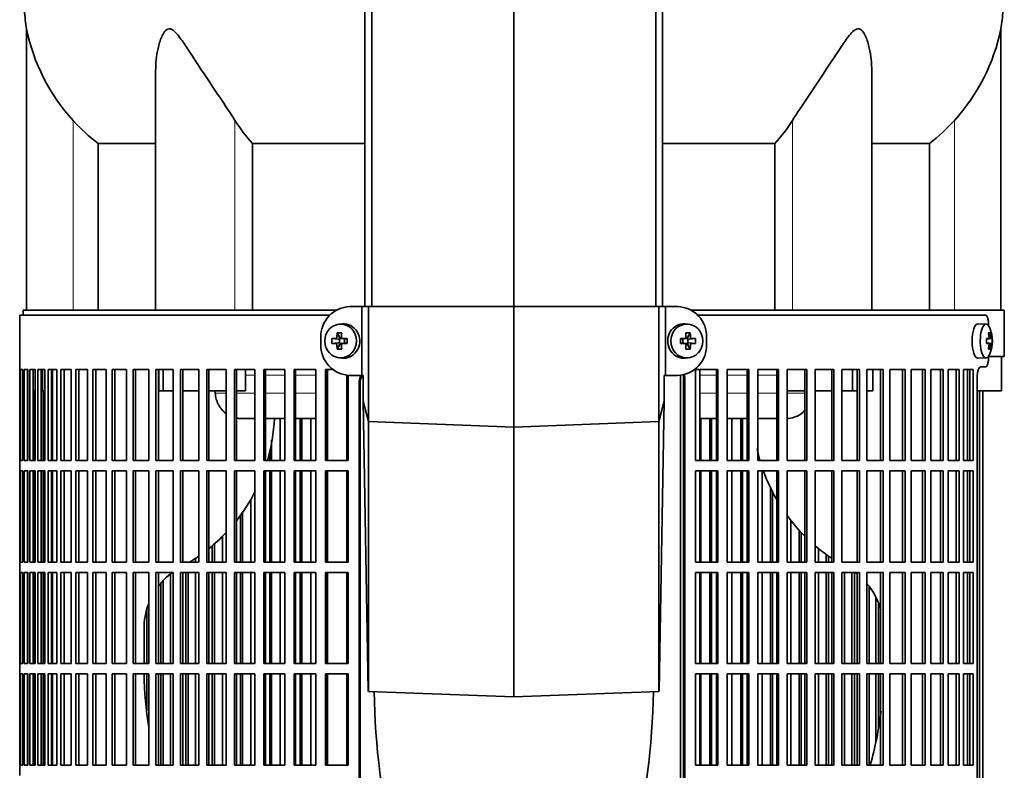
# Model space of a CAD drawing. Header units: millimetres. Extents: x 392 to 1266, y -2435 to 1911.
# Tile 13 of 24: x 398 to 684, y -309 to -90. Entities that reach past the tile are written whole.
import ezdxf

# ---------------------------------------------------------------- set-up
doc = ezdxf.new("R2010")
doc.units = ezdxf.units.MM
for name, color, linetype in [('M5X8_UNI7687', 7, 'Continuous'), ('MID_344-6', 7, 'Continuous'), ('VSI344-454_FILTR', 7, 'Continuous'), ('VSI344-454_SUPPO', 7, 'Continuous'), ('VSI344-454_TERMI', 7, 'Continuous'), ('VSI344_DIFFUSORE', 7, 'Continuous')]:
    doc.layers.add(name, color=color, linetype=linetype)

# ---------------------------------------------------------------- blocks, each defined once
blk = doc.blocks.new('SE')
at = {"layer": 'M5X8_UNI7687', "color": 7, "linetype": 'Continuous', "lineweight": 35}
for p, q in [((491.95, -178.84), (491.1, -178.91)), ((592.36, -178.91), (591.51, -178.84)), ((678.94, -178.89), (676.59, -178.82)), ((490.46, -181.49), (491.22, -182.79)), ((593, -181.49), (592.23, -182.79)), ((680.1, -181.49), (679.69, -181.8)), ((488.91, -183.13), (490.76, -183.29)), ((488.91, -184.52), (490.76, -184.36)), ((490.46, -186.16), (491.22, -184.86)), ((491.16, -184.39), (491.16, -183.26)), ((491.33, -183.07), (491.95, -183.07)), ((491.91, -184.57), (491.33, -184.57)), ((492.03, -183.09), (492.62, -183.29)), ((492.62, -184.36), (492.03, -184.56)), ((492.57, -183.27), (492.57, -184.38)), ((493.3, -183.13), (492.7, -183.29)), ((493.3, -184.52), (492.7, -184.36)), ((590.15, -183.13), (590.76, -183.29)), ((590.15, -184.52), (590.76, -184.36)), ((590.84, -183.29), (591.43, -183.09)), ((591.43, -184.56), (590.84, -184.36)), ((590.89, -184.38), (590.89, -183.27)), ((591.47, -183.07), (592.13, -183.07)), ((592.13, -184.57), (591.51, -184.57)), ((593, -186.16), (592.23, -184.86)), ((592.3, -183.26), (592.3, -184.39)), ((594.54, -183.13), (592.7, -183.29)), ((594.54, -184.52), (592.7, -184.36)), ((679.06, -183.17), (679.65, -183.11)), ((679.65, -184.53), (679.06, -184.48)), ((680.66, -183.13), (679.07, -183.25)), ((680.66, -184.52), (679.07, -184.4)), ((680.1, -186.16), (679.69, -185.85)), ((491.1, -188.74), (491.95, -188.81)), ((591.51, -188.81), (592.36, -188.74)), ((676.59, -188.82), (678.94, -188.75))]:
    blk.add_line(p, q, dxfattribs=at)
at = {"layer": 'M5X8_UNI7687', "color": 4, "linetype": 'Continuous', "lineweight": 9}
for p, q in [((490.37, -182.62), (491.22, -182.79)), ((592.23, -182.79), (593.08, -182.62)), ((679.81, -182.66), (680.29, -182.62)), ((490.76, -183.29), (489.9, -183.11)), ((489.9, -184.53), (490.76, -184.36)), ((491.22, -184.86), (490.37, -185.03)), ((492.17, -183.11), (492.7, -183.29)), ((492.7, -184.36), (492.17, -184.53)), ((590.76, -183.29), (591.28, -183.11)), ((591.28, -184.53), (590.76, -184.36)), ((593.08, -185.03), (592.23, -184.86)), ((593.55, -183.11), (592.7, -183.29)), ((592.7, -184.36), (593.55, -184.53)), ((679.06, -183.17), (679.64, -183.11)), ((679.64, -184.53), (679.06, -184.48)), ((680.46, -183.11), (679.07, -183.24)), ((679.07, -184.41), (680.46, -184.53)), ((680.29, -185.03), (679.8, -184.99))]:
    blk.add_line(p, q, dxfattribs=at)
at = {"layer": 'M5X8_UNI7687', "color": 7, "linetype": 'Continuous', "lineweight": 35}
for centre, radius, start, end in [((670.75, -183.82), 10, 337.7946, 22.2054), ((489.87, -182.61), 0.507, 274.3811, 359.1806), ((492.18, -182.64), 0.476, 177.2742, 269.1642), ((591.27, -182.64), 0.476, 270.8359, 2.7257), ((593.59, -182.61), 0.507, 180.8192, 265.6192), ((500.08, -183.82), 11.19, 176.4519, 183.5481), ((489.87, -185.04), 0.507, 0.8192, 85.6192), ((492.18, -185.01), 0.476, 90.8359, 182.7257), ((459.35, -183.82), 33.96, 358.8317, 1.1683), ((624.1, -183.82), 33.96, 178.8317, 181.1683), ((591.27, -185.01), 0.476, 357.2742, 89.1642), ((593.59, -185.04), 0.507, 94.3811, 179.1806), ((583.37, -183.82), 11.19, 356.4519, 3.5481), ((671.06, -183.82), 9.62, 355.8727, 4.1273)]:
    blk.add_arc(centre, radius, start, end, dxfattribs=at)
for centre in [(491.45, -183.82), (592, -183.82)]:
    blk.add_ellipse(centre, major_axis=(0, -4.93), ratio=0.939693, dxfattribs=at)
for centre, major_axis, ratio, start_param, end_param in [((492.31, -183.82), (0, -5), 0.939693, 0, 3.218028), ((591.15, -183.82), (0, -5), 0.939693, 3.065157, 6.283185), ((676.57, -183.82), (0, -5), 0.34202, 3.141593, 6.283185), ((678.92, -183.82), (0, -4.93), 0.34202, 2.444185, 6.283185), ((494.57, -183.82), (0, 10), 0.422618, 1.335108, 1.449667), ((493.67, -186.89), (-8.99, 2.22), 0.549436, -1.223909, -1.074217), ((490.75, -182.79), (0.521, -0.505), 0.511875, 0.559691, 1.077892), ((494.28, -183.82), (0, 10), 0.258819, 1.335108, 1.449667), ((589.78, -186.89), (8.99, 2.22), 0.549436, 1.074217, 1.223909), ((589.18, -183.82), (0, 10), 0.258819, -1.449667, -1.335108), ((592.7, -182.79), (-0.521, -0.505), 0.511875, 5.205293, 5.723494), ((588.89, -183.82), (0, 10), 0.422618, -1.449667, -1.335108), ((672.82, -186.89), (7.67, 5.19), 0.199978, 0.212267, 0.361959), ((670.81, -183.82), (0, 10), 0.906308, 4.833518, 4.948078), ((670.71, -183.82), (0, 10), 0.965926, 4.833518, 4.948078), ((494.42, -183.98), (-9.99, 0.3), 0.0819, -1.099374, -0.984815), ((494.42, -183.67), (-9.99, -0.3), 0.0819, 0.984815, 1.099374), ((494.57, -183.82), (0, -10), 0.422618, -1.449667, -1.335108), ((490.75, -182.79), (0.805, -0.118), 0.613124, 4.809424, 5.327625), ((490.75, -184.86), (0.805, 0.118), 0.613124, 0.95556, 1.473761), ((490.92, -182.82), (0.03, -0.501), 0.939258, 0.461161, 0.987959), ((490.92, -184.83), (0.03, 0.501), 0.939258, 5.295226, 5.822024), ((490.75, -184.86), (0.521, 0.505), 0.511875, 5.205293, 5.723494), ((494.28, -183.82), (0, -10), 0.258819, -1.449667, -1.335108), ((494.42, -183.98), (-9.99, 0.3), 0.0819, -1.456192, -1.341632), ((494.42, -183.67), (-9.99, -0.3), 0.0819, 1.341632, 1.456192), ((492.7, -182.79), (0.052, 0.506), 0.51441, 3.025925, 3.331693), ((492.7, -184.86), (0.052, -0.506), 0.51441, 2.951492, 3.25726), ((589.03, -183.98), (9.99, 0.3), 0.0819, 1.341632, 1.456192), ((589.03, -183.67), (9.99, -0.3), 0.0819, -1.456192, -1.341632), ((590.76, -182.79), (-0.052, 0.506), 0.51441, 2.951492, 3.25726), ((590.76, -184.86), (-0.052, -0.506), 0.51441, 3.025925, 3.331693), ((589.18, -183.82), (0, -10), 0.258819, 1.335108, 1.449667), ((592.54, -182.82), (-0.03, -0.501), 0.939258, 5.295226, 5.822024), ((592.54, -184.83), (-0.03, 0.501), 0.939258, 0.461161, 0.987959), ((592.7, -184.86), (-0.521, 0.505), 0.511875, 0.559691, 1.077892), ((592.7, -182.79), (-0.805, -0.118), 0.613124, 0.95556, 1.473761), ((592.7, -184.86), (-0.805, 0.118), 0.613124, 4.809424, 5.327625), ((588.89, -183.82), (0, -10), 0.422618, 1.335108, 1.449667), ((589.03, -183.98), (9.99, 0.3), 0.0819, 0.984815, 1.099374), ((589.03, -183.67), (9.99, -0.3), 0.0819, -1.099374, -0.984815), ((670.76, -183.98), (9.97, 0.82), 0.029809, 0.468971, 0.583531), ((673.87, -183.82), (0, -9.26), 0.562348, 1.49595, 1.645642), ((670.76, -183.67), (9.97, -0.82), 0.029809, -0.583531, -0.468971), ((670.81, -183.82), (0, -10), 0.906308, 1.335108, 1.449667), ((670.71, -183.82), (0, -10), 0.965926, 1.335108, 1.449667), ((670.76, -183.98), (9.97, 0.82), 0.029809, 0.112154, 0.226713), ((670.76, -183.67), (9.97, -0.82), 0.029809, -0.226713, -0.112154), ((493.67, -180.76), (-8.99, -2.22), 0.549436, 1.074217, 1.223909), ((589.78, -180.76), (8.99, -2.22), 0.549436, -1.223909, -1.074217), ((678.92, -183.82), (0, -4.93), 0.34202, 0, 0.697408), ((672.82, -180.76), (7.67, -5.19), 0.199978, -0.361959, -0.212267), ((492.31, -183.82), (0, -5), 0.939693, 6.20675, 6.283185), ((591.15, -183.82), (0, -5), 0.939693, 0, 0.076435), ((676.57, -183.82), (0, -5), 0.34202, 0, 0.010116)]:
    blk.add_ellipse(centre, major_axis=major_axis, ratio=ratio, start_param=start_param, end_param=end_param, dxfattribs=at)
for points in [[(679.64, -183.11), (679.65, -183.11), (679.66, -183.11), (679.68, -183.1), (679.7, -183.09), (679.72, -183.08), (679.74, -183.06), (679.75, -183.03), (679.77, -183), (679.78, -182.97), (679.79, -182.93), (679.8, -182.89), (679.81, -182.85), (679.81, -182.8), (679.81, -182.76), (679.82, -182.72), (679.81, -182.67), (679.81, -182.63), (679.81, -182.62)], [(680.29, -182.62), (680.3, -182.63), (680.3, -182.67), (680.31, -182.72), (680.32, -182.76), (680.32, -182.8), (680.33, -182.85), (680.34, -182.89), (680.36, -182.93), (680.37, -182.97), (680.38, -183), (680.39, -183.03), (680.41, -183.06), (680.42, -183.08), (680.43, -183.09), (680.44, -183.1), (680.45, -183.11), (680.46, -183.11), (680.46, -183.11)], [(679.81, -185.03), (679.81, -185.01), (679.81, -184.98), (679.82, -184.93), (679.81, -184.89), (679.81, -184.84), (679.81, -184.8), (679.8, -184.76), (679.79, -184.72), (679.78, -184.68), (679.77, -184.65), (679.75, -184.62), (679.74, -184.59), (679.72, -184.57), (679.7, -184.56), (679.68, -184.54), (679.66, -184.54), (679.65, -184.53), (679.64, -184.53)], [(680.46, -184.53), (680.46, -184.53), (680.45, -184.54), (680.44, -184.54), (680.43, -184.56), (680.42, -184.57), (680.41, -184.59), (680.39, -184.62), (680.38, -184.65), (680.37, -184.68), (680.36, -184.72), (680.34, -184.76), (680.33, -184.8), (680.32, -184.84), (680.32, -184.89), (680.31, -184.93), (680.3, -184.98), (680.3, -185.01), (680.29, -185.03)]]:
    blk.add_open_spline(points, degree=3, dxfattribs=at)
at = {"layer": 'MID_344-6', "color": 7, "linetype": 'Continuous', "lineweight": 35}
for p, q in [((498.52, 1118.18), (498.52, -173.82)), ((500.49, -173.82), (500.49, 1118.18)), ((541.73, -173.82), (541.73, 1118.18)), ((582.97, -173.82), (582.97, 1118.18)), ((584.93, 1118.18), (584.93, -173.82))]:
    blk.add_line(p, q, dxfattribs=at)
at = {"layer": 'VSI344-454_FILTR', "color": 7, "linetype": 'Continuous', "lineweight": 35}
for p, q in [((488.27, -176.32), (398.23, -176.32)), ((398.23, -176.32), (398.23, -192.07)), ((595.15, -176.32), (678.81, -176.32)), ((679.67, -179.32), (679.67, -179.4)), ((679.67, -188.25), (679.67, -188.32)), ((678.81, -191.32), (677.37, -191.32)), ((398.23, -192.07), (398.35, -192.07)), ((398.23, -218.57), (398.23, -192.07)), ((398.35, -218.57), (398.35, -192.07)), ((398.51, -192.07), (399.12, -192.07)), ((398.51, -218.57), (398.51, -192.07)), ((399.12, -218.57), (399.12, -192.07)), ((399.49, -192.07), (400.59, -192.07)), ((399.49, -218.57), (399.49, -192.07)), ((400.47, -218.57), (400.47, -192.07)), ((400.59, -218.57), (400.59, -192.07)), ((401.16, -192.07), (402.74, -192.07)), ((401.16, -218.57), (401.16, -192.07)), ((402.13, -218.57), (402.13, -192.07)), ((402.74, -218.57), (402.74, -192.07)), ((403.51, -192.07), (405.57, -192.07)), ((403.51, -218.57), (403.51, -192.07)), ((404.47, -218.57), (404.47, -192.07)), ((405.57, -218.57), (405.57, -192.07)), ((406.54, -192.07), (409.06, -192.07)), ((406.54, -218.57), (406.54, -192.07)), ((407.47, -218.57), (407.47, -192.07)), ((409.06, -218.57), (409.06, -192.07)), ((410.22, -192.07), (413.2, -192.07)), ((410.22, -218.57), (410.22, -192.07)), ((411.13, -218.57), (411.13, -192.07)), ((413.2, -218.57), (413.2, -192.07)), ((414.55, -192.07), (417.96, -192.07)), ((414.55, -218.57), (414.55, -192.07)), ((415.43, -218.57), (415.43, -192.07)), ((417.96, -218.57), (417.96, -192.07)), ((419.5, -192.07), (423.33, -192.07)), ((419.5, -218.57), (419.5, -192.07)), ((420.34, -218.57), (420.34, -192.07)), ((423.33, -218.57), (423.33, -192.07)), ((425.04, -192.07), (429.27, -192.07)), ((425.04, -218.57), (425.04, -192.07)), ((425.84, -218.57), (425.84, -192.07)), ((429.27, -218.57), (429.27, -192.07)), ((431.15, -192.07), (435.77, -192.07)), ((431.15, -218.57), (431.15, -192.07)), ((431.91, -218.57), (431.91, -192.07)), ((435.77, -218.57), (435.77, -192.07)), ((437.8, -192.07), (442.78, -192.07)), ((437.8, -218.57), (437.8, -192.07)), ((438.51, -218.57), (438.51, -192.07)), ((442.78, -218.57), (442.78, -192.07)), ((444.96, -192.07), (450.27, -192.07)), ((444.96, -218.57), (444.96, -192.07)), ((445.61, -218.57), (445.61, -192.07)), ((450.27, -218.57), (450.27, -192.07)), ((452.58, -192.07), (458.2, -192.07)), ((452.58, -218.57), (452.58, -192.07)), ((453.19, -218.57), (453.19, -192.07)), ((458.2, -218.57), (458.2, -192.07)), ((460.64, -192.07), (466.55, -192.07)), ((460.64, -218.57), (460.64, -192.07)), ((461.19, -218.57), (461.19, -192.07)), ((466.55, -218.57), (466.55, -192.07)), ((469.1, -192.07), (475.25, -192.07)), ((469.1, -218.57), (469.1, -192.07)), ((469.59, -218.57), (469.59, -192.07)), ((475.25, -218.57), (475.25, -192.07)), ((477.91, -192.07), (484.29, -192.07)), ((477.91, -218.57), (477.91, -192.07)), ((478.33, -218.57), (478.33, -192.07)), ((484.29, -218.57), (484.29, -192.07)), ((487.03, -192.07), (489.16, -192.07)), ((487.03, -218.57), (487.03, -192.07)), ((487.39, -218.57), (487.39, -192.07)), ((493.6, -218.57), (493.6, -193.77)), ((591.05, -467.32), (591.05, -194.32)), ((591.4, -467.32), (591.4, -194.32)), ((594.54, -218.57), (594.54, -192.07)), ((594.54, -192.07), (601.02, -192.07)), ((600.63, -218.57), (600.63, -192.07)), ((601.02, -218.57), (601.02, -192.07)), ((603.72, -218.57), (603.72, -192.07)), ((603.72, -192.07), (609.99, -192.07)), ((609.53, -218.57), (609.53, -192.07)), ((609.99, -218.57), (609.99, -192.07)), ((612.6, -218.57), (612.6, -192.07)), ((612.6, -192.07), (618.63, -192.07)), ((618.11, -218.57), (618.11, -192.07)), ((618.63, -218.57), (618.63, -192.07)), ((621.13, -218.57), (621.13, -192.07)), ((621.13, -192.07), (626.89, -192.07)), ((626.32, -218.57), (626.32, -192.07)), ((626.89, -218.57), (626.89, -192.07)), ((629.27, -218.57), (629.27, -192.07)), ((629.27, -192.07), (634.74, -192.07)), ((634.11, -218.57), (634.11, -192.07)), ((634.74, -218.57), (634.74, -192.07)), ((636.99, -218.57), (636.99, -192.07)), ((636.99, -192.07), (642.14, -192.07)), ((641.45, -218.57), (641.45, -192.07)), ((642.14, -218.57), (642.14, -192.07)), ((644.25, -192.07), (649.04, -192.07)), ((644.25, -218.57), (644.25, -192.07)), ((648.31, -218.57), (648.31, -192.07)), ((649.04, -218.57), (649.04, -192.07)), ((651, -192.07), (655.43, -192.07)), ((651, -218.57), (651, -192.07)), ((654.65, -218.57), (654.65, -192.07)), ((655.43, -218.57), (655.43, -192.07)), ((657.22, -192.07), (661.26, -192.07)), ((657.22, -218.57), (657.22, -192.07)), ((660.44, -218.57), (660.44, -192.07)), ((661.26, -218.57), (661.26, -192.07)), ((662.88, -192.07), (666.5, -192.07)), ((662.88, -218.57), (662.88, -192.07)), ((665.65, -218.57), (665.65, -192.07)), ((666.5, -218.57), (666.5, -192.07)), ((667.95, -192.07), (671.14, -192.07)), ((667.95, -218.57), (667.95, -192.07)), ((670.25, -218.57), (670.25, -192.07)), ((671.14, -218.57), (671.14, -192.07)), ((672.41, -192.07), (675.15, -192.07)), ((672.41, -218.57), (672.41, -192.07)), ((674.23, -218.57), (674.23, -192.07)), ((675.15, -218.57), (675.15, -192.07)), ((676.36, -467.32), (676.36, -194.32)), ((496.79, -467.32), (496.79, -196.32)), ((497.1, -467.32), (497.1, -196.32)), ((402.56, -218.57), (402.56, -198.32)), ((405.04, -218.57), (405.04, -198.32)), ((677.06, -467.32), (677.06, -198.32)), ((678.01, -467.32), (678.01, -198.32)), ((473.92, -218.57), (473.92, -206.32)), ((479.73, -218.57), (479.73, -206.32)), ((480.19, -218.57), (480.19, -206.32)), ((482.83, -218.57), (482.83, -206.32)), ((596.06, -218.57), (596.06, -206.32)), ((598.74, -218.57), (598.74, -206.32)), ((599.17, -218.57), (599.17, -206.32)), ((605.12, -218.57), (605.12, -206.32)), ((607.72, -218.57), (607.72, -206.32)), ((608.2, -218.57), (608.2, -206.32)), ((471.37, -218.57), (471.37, -212.69)), ((470.86, -218.57), (470.86, -215.45)), ((398.23, -218.57), (398.35, -218.57)), ((398.23, -218.57), (398.23, -221.57)), ((398.51, -218.57), (399.12, -218.57)), ((399.49, -218.57), (400.59, -218.57)), ((401.16, -218.57), (402.74, -218.57)), ((403.51, -218.57), (405.57, -218.57)), ((406.54, -218.57), (409.06, -218.57)), ((410.22, -218.57), (413.2, -218.57)), ((414.55, -218.57), (417.96, -218.57)), ((419.5, -218.57), (423.33, -218.57)), ((425.04, -218.57), (429.27, -218.57)), ((431.15, -218.57), (435.77, -218.57)), ((437.8, -218.57), (442.78, -218.57)), ((444.96, -218.57), (450.27, -218.57)), ((452.58, -218.57), (458.2, -218.57)), ((460.64, -218.57), (466.55, -218.57)), ((469.1, -218.57), (475.25, -218.57)), ((477.91, -218.57), (484.29, -218.57)), ((487.03, -218.57), (493.6, -218.57)), ((594.54, -218.57), (601.02, -218.57)), ((603.72, -218.57), (609.99, -218.57)), ((612.6, -218.57), (618.63, -218.57)), ((621.13, -218.57), (626.89, -218.57)), ((629.27, -218.57), (634.74, -218.57)), ((636.99, -218.57), (642.14, -218.57)), ((644.25, -218.57), (649.04, -218.57)), ((651, -218.57), (655.43, -218.57)), ((657.22, -218.57), (661.26, -218.57)), ((662.88, -218.57), (666.5, -218.57)), ((667.95, -218.57), (671.14, -218.57)), ((672.41, -218.57), (675.15, -218.57)), ((398.23, -221.57), (398.35, -221.57)), ((398.23, -248.07), (398.23, -221.57)), ((398.35, -248.07), (398.35, -221.57)), ((398.51, -221.57), (399.12, -221.57)), ((398.51, -248.07), (398.51, -221.57)), ((399.12, -248.07), (399.12, -221.57)), ((399.49, -221.57), (400.59, -221.57)), ((399.49, -248.07), (399.49, -221.57)), ((400.47, -248.07), (400.47, -221.57)), ((400.59, -248.07), (400.59, -221.57)), ((401.16, -221.57), (402.74, -221.57)), ((401.16, -248.07), (401.16, -221.57)), ((402.13, -248.07), (402.13, -221.57)), ((402.56, -248.07), (402.56, -221.57)), ((402.74, -248.07), (402.74, -221.57)), ((403.51, -221.57), (405.57, -221.57)), ((403.51, -248.07), (403.51, -221.57)), ((404.47, -248.07), (404.47, -221.57)), ((405.04, -248.07), (405.04, -221.57)), ((405.57, -248.07), (405.57, -221.57)), ((406.54, -221.57), (409.06, -221.57)), ((406.54, -248.07), (406.54, -221.57)), ((407.47, -248.07), (407.47, -221.57)), ((409.06, -248.07), (409.06, -221.57)), ((410.22, -221.57), (413.2, -221.57)), ((410.22, -248.07), (410.22, -221.57)), ((411.13, -248.07), (411.13, -221.57)), ((413.2, -248.07), (413.2, -221.57)), ((414.55, -221.57), (417.96, -221.57)), ((414.55, -248.07), (414.55, -221.57)), ((415.43, -248.07), (415.43, -221.57)), ((417.96, -248.07), (417.96, -221.57)), ((419.5, -221.57), (423.33, -221.57)), ((419.5, -248.07), (419.5, -221.57)), ((420.34, -248.07), (420.34, -221.57)), ((423.33, -248.07), (423.33, -221.57)), ((425.04, -221.57), (429.27, -221.57)), ((425.04, -248.07), (425.04, -221.57)), ((425.84, -248.07), (425.84, -221.57)), ((429.27, -248.07), (429.27, -221.57)), ((431.15, -221.57), (435.77, -221.57)), ((431.15, -248.07), (431.15, -221.57)), ((431.91, -248.07), (431.91, -221.57)), ((435.77, -248.07), (435.77, -221.57)), ((437.8, -221.57), (442.78, -221.57)), ((437.8, -248.07), (437.8, -221.57)), ((438.51, -248.07), (438.51, -221.57)), ((442.78, -248.07), (442.78, -221.57)), ((444.96, -221.57), (450.27, -221.57)), ((444.96, -248.07), (444.96, -221.57)), ((445.61, -248.07), (445.61, -221.57)), ((450.27, -248.07), (450.27, -221.57)), ((452.58, -221.57), (458.2, -221.57)), ((452.58, -248.07), (452.58, -221.57)), ((453.19, -248.07), (453.19, -221.57)), ((458.2, -248.07), (458.2, -221.57)), ((460.64, -221.57), (466.55, -221.57)), ((460.64, -248.07), (460.64, -221.57)), ((461.19, -248.07), (461.19, -221.57)), ((466.55, -248.07), (466.55, -221.57)), ((469.1, -221.57), (475.25, -221.57)), ((469.1, -248.07), (469.1, -221.57)), ((469.59, -248.07), (469.59, -221.57)), ((470.86, -248.07), (470.86, -221.57)), ((471.37, -248.07), (471.37, -221.57)), ((473.92, -248.07), (473.92, -221.57)), ((475.25, -248.07), (475.25, -221.57)), ((477.91, -221.57), (484.29, -221.57)), ((477.91, -248.07), (477.91, -221.57)), ((478.33, -248.07), (478.33, -221.57)), ((479.73, -248.07), (479.73, -221.57)), ((480.19, -248.07), (480.19, -221.57)), ((482.83, -248.07), (482.83, -221.57)), ((484.29, -248.07), (484.29, -221.57)), ((487.03, -221.57), (493.6, -221.57)), ((487.03, -248.07), (487.03, -221.57)), ((487.39, -248.07), (487.39, -221.57)), ((493.6, -248.07), (493.6, -221.57)), ((594.54, -248.07), (594.54, -221.57)), ((594.54, -221.57), (601.02, -221.57)), ((596.06, -248.07), (596.06, -221.57)), ((598.74, -248.07), (598.74, -221.57)), ((599.17, -248.07), (599.17, -221.57)), ((600.63, -248.07), (600.63, -221.57)), ((601.02, -248.07), (601.02, -221.57)), ((603.72, -248.07), (603.72, -221.57)), ((603.72, -221.57), (609.99, -221.57)), ((605.12, -248.07), (605.12, -221.57)), ((607.72, -248.07), (607.72, -221.57)), ((608.2, -248.07), (608.2, -221.57)), ((609.53, -248.07), (609.53, -221.57)), ((609.99, -248.07), (609.99, -221.57)), ((612.6, -248.07), (612.6, -221.57)), ((612.6, -221.57), (618.63, -221.57)), ((613.87, -248.07), (613.87, -221.57)), ((618.11, -248.07), (618.11, -221.57)), ((618.63, -248.07), (618.63, -221.57)), ((621.13, -248.07), (621.13, -221.57)), ((621.13, -221.57), (626.89, -221.57)), ((626.32, -248.07), (626.32, -221.57)), ((626.89, -248.07), (626.89, -221.57)), ((629.27, -248.07), (629.27, -221.57)), ((629.27, -221.57), (634.74, -221.57)), ((634.11, -248.07), (634.11, -221.57)), ((634.74, -248.07), (634.74, -221.57)), ((636.99, -248.07), (636.99, -221.57)), ((636.99, -221.57), (642.14, -221.57)), ((641.45, -248.07), (641.45, -221.57)), ((642.14, -248.07), (642.14, -221.57)), ((644.25, -221.57), (649.04, -221.57)), ((644.25, -248.07), (644.25, -221.57)), ((648.31, -248.07), (648.31, -221.57)), ((649.04, -248.07), (649.04, -221.57)), ((651, -221.57), (655.43, -221.57)), ((651, -248.07), (651, -221.57)), ((654.65, -248.07), (654.65, -221.57)), ((655.43, -248.07), (655.43, -221.57)), ((657.22, -221.57), (661.26, -221.57)), ((657.22, -248.07), (657.22, -221.57)), ((660.44, -248.07), (660.44, -221.57)), ((661.26, -248.07), (661.26, -221.57)), ((662.88, -221.57), (666.5, -221.57)), ((662.88, -248.07), (662.88, -221.57)), ((665.65, -248.07), (665.65, -221.57)), ((666.5, -248.07), (666.5, -221.57)), ((667.95, -221.57), (671.14, -221.57)), ((667.95, -248.07), (667.95, -221.57)), ((670.25, -248.07), (670.25, -221.57)), ((671.14, -248.07), (671.14, -221.57)), ((672.41, -221.57), (675.15, -221.57)), ((672.41, -248.07), (672.41, -221.57)), ((674.23, -248.07), (674.23, -221.57)), ((675.15, -248.07), (675.15, -221.57)), ((616.36, -248.07), (616.36, -226.5)), ((616.91, -248.07), (616.91, -227.63)), ((465.34, -248.07), (465.34, -229.82)), ((462.9, -248.07), (462.9, -233.69)), ((462.33, -248.07), (462.33, -234.57)), ((622.26, -248.07), (622.26, -236.12)), ((624.65, -248.07), (624.65, -238.96)), ((625.25, -248.07), (625.25, -239.59)), ((454.81, -248.07), (454.81, -242.89)), ((457.14, -248.07), (457.14, -240.65)), ((454.18, -248.07), (454.18, -243.45)), ((630.27, -248.07), (630.27, -244.28)), ((398.23, -248.07), (398.35, -248.07)), ((398.23, -248.07), (398.23, -251.07)), ((398.51, -248.07), (399.12, -248.07)), ((399.49, -248.07), (400.59, -248.07)), ((401.16, -248.07), (402.74, -248.07)), ((403.51, -248.07), (405.57, -248.07)), ((406.54, -248.07), (409.06, -248.07)), ((410.22, -248.07), (413.2, -248.07)), ((414.55, -248.07), (417.96, -248.07)), ((419.5, -248.07), (423.33, -248.07)), ((425.04, -248.07), (429.27, -248.07)), ((431.15, -248.07), (435.77, -248.07)), ((437.8, -248.07), (442.78, -248.07)), ((444.96, -248.07), (450.27, -248.07)), ((449.34, -248.07), (449.34, -247.02)), ((452.58, -248.07), (458.2, -248.07)), ((460.64, -248.07), (466.55, -248.07)), ((469.1, -248.07), (475.25, -248.07)), ((477.91, -248.07), (484.29, -248.07)), ((487.03, -248.07), (493.6, -248.07)), ((594.54, -248.07), (601.02, -248.07)), ((603.72, -248.07), (609.99, -248.07)), ((612.6, -248.07), (618.63, -248.07)), ((621.13, -248.07), (626.89, -248.07)), ((629.27, -248.07), (634.74, -248.07)), ((632.53, -248.07), (632.53, -246)), ((633.19, -248.07), (633.19, -246.44)), ((636.99, -248.07), (642.14, -248.07)), ((644.25, -248.07), (649.04, -248.07)), ((651, -248.07), (655.43, -248.07)), ((657.22, -248.07), (661.26, -248.07)), ((662.88, -248.07), (666.5, -248.07)), ((667.95, -248.07), (671.14, -248.07)), ((672.41, -248.07), (675.15, -248.07)), ((398.23, -251.07), (398.35, -251.07)), ((398.23, -277.57), (398.23, -251.07)), ((398.35, -277.57), (398.35, -251.07)), ((398.51, -251.07), (399.12, -251.07)), ((398.51, -277.57), (398.51, -251.07)), ((399.12, -277.57), (399.12, -251.07)), ((399.49, -251.07), (400.59, -251.07)), ((399.49, -277.57), (399.49, -251.07)), ((400.47, -277.57), (400.47, -251.07)), ((400.59, -277.57), (400.59, -251.07)), ((401.16, -251.07), (402.74, -251.07)), ((401.16, -277.57), (401.16, -251.07)), ((402.13, -277.57), (402.13, -251.07)), ((402.56, -277.57), (402.56, -251.07)), ((402.74, -277.57), (402.74, -251.07)), ((403.51, -251.07), (405.57, -251.07)), ((403.51, -277.57), (403.51, -251.07)), ((404.47, -277.57), (404.47, -251.07)), ((405.04, -277.57), (405.04, -251.07)), ((405.57, -277.57), (405.57, -251.07)), ((406.54, -251.07), (409.06, -251.07)), ((406.54, -277.57), (406.54, -251.07)), ((407.47, -277.57), (407.47, -251.07)), ((409.06, -277.57), (409.06, -251.07)), ((410.22, -251.07), (413.2, -251.07)), ((410.22, -277.57), (410.22, -251.07)), ((411.13, -277.57), (411.13, -251.07)), ((413.2, -277.57), (413.2, -251.07)), ((414.55, -251.07), (417.96, -251.07)), ((414.55, -277.57), (414.55, -251.07)), ((415.43, -277.57), (415.43, -251.07)), ((417.96, -277.57), (417.96, -251.07)), ((419.5, -251.07), (423.33, -251.07)), ((419.5, -277.57), (419.5, -251.07)), ((420.34, -277.57), (420.34, -251.07)), ((423.33, -277.57), (423.33, -251.07)), ((425.04, -251.07), (429.27, -251.07)), ((425.04, -277.57), (425.04, -251.07)), ((425.84, -277.57), (425.84, -251.07)), ((429.27, -277.57), (429.27, -251.07)), ((431.15, -251.07), (435.77, -251.07)), ((431.15, -277.57), (431.15, -251.07)), ((431.91, -277.57), (431.91, -251.07)), ((435.77, -277.57), (435.77, -251.07)), ((437.8, -251.07), (442.78, -251.07)), ((437.8, -277.57), (437.8, -251.07)), ((438.51, -277.57), (438.51, -251.07)), ((442, -277.57), (442, -251.54)), ((442.78, -277.57), (442.78, -251.07)), ((444.96, -251.07), (450.27, -251.07)), ((444.96, -277.57), (444.96, -251.07)), ((445.61, -277.57), (445.61, -251.07)), ((446.46, -277.57), (446.46, -251.07)), ((447.14, -277.57), (447.14, -251.07)), ((449.34, -277.57), (449.34, -251.07)), ((450.27, -277.57), (450.27, -251.07)), ((452.58, -251.07), (458.2, -251.07)), ((452.58, -277.57), (452.58, -251.07)), ((453.19, -277.57), (453.19, -251.07)), ((454.18, -277.57), (454.18, -251.07)), ((454.81, -277.57), (454.81, -251.07)), ((457.14, -277.57), (457.14, -251.07)), ((458.2, -277.57), (458.2, -251.07)), ((460.64, -251.07), (466.55, -251.07)), ((460.64, -277.57), (460.64, -251.07)), ((461.19, -277.57), (461.19, -251.07)), ((462.33, -277.57), (462.33, -251.07)), ((462.9, -277.57), (462.9, -251.07)), ((465.34, -277.57), (465.34, -251.07)), ((466.55, -277.57), (466.55, -251.07)), ((469.1, -251.07), (475.25, -251.07)), ((469.1, -277.57), (469.1, -251.07)), ((469.59, -277.57), (469.59, -251.07)), ((470.86, -277.57), (470.86, -251.07)), ((471.37, -277.57), (471.37, -251.07)), ((473.92, -277.57), (473.92, -251.07)), ((475.25, -277.57), (475.25, -251.07)), ((477.91, -251.07), (484.29, -251.07)), ((477.91, -277.57), (477.91, -251.07)), ((478.33, -277.57), (478.33, -251.07)), ((479.73, -277.57), (479.73, -251.07)), ((480.19, -277.57), (480.19, -251.07)), ((482.83, -277.57), (482.83, -251.07)), ((484.29, -277.57), (484.29, -251.07)), ((487.03, -251.07), (493.6, -251.07)), ((487.03, -277.57), (487.03, -251.07)), ((487.39, -277.57), (487.39, -251.07)), ((493.6, -277.57), (493.6, -251.07)), ((594.54, -277.57), (594.54, -251.07)), ((594.54, -251.07), (601.02, -251.07)), ((596.06, -277.57), (596.06, -251.07)), ((598.74, -277.57), (598.74, -251.07)), ((599.17, -277.57), (599.17, -251.07)), ((600.63, -277.57), (600.63, -251.07)), ((601.02, -277.57), (601.02, -251.07)), ((603.72, -277.57), (603.72, -251.07)), ((603.72, -251.07), (609.99, -251.07)), ((605.12, -277.57), (605.12, -251.07)), ((607.72, -277.57), (607.72, -251.07)), ((608.2, -277.57), (608.2, -251.07)), ((609.53, -277.57), (609.53, -251.07)), ((609.99, -277.57), (609.99, -251.07)), ((612.6, -277.57), (612.6, -251.07)), ((612.6, -251.07), (618.63, -251.07)), ((613.87, -277.57), (613.87, -251.07)), ((616.36, -277.57), (616.36, -251.07)), ((616.91, -277.57), (616.91, -251.07)), ((618.11, -277.57), (618.11, -251.07)), ((618.63, -277.57), (618.63, -251.07)), ((621.13, -277.57), (621.13, -251.07)), ((621.13, -251.07), (626.89, -251.07)), ((622.26, -277.57), (622.26, -251.07)), ((624.65, -277.57), (624.65, -251.07)), ((625.25, -277.57), (625.25, -251.07)), ((626.32, -277.57), (626.32, -251.07)), ((626.89, -277.57), (626.89, -251.07)), ((629.27, -277.57), (629.27, -251.07)), ((629.27, -251.07), (634.74, -251.07)), ((630.27, -277.57), (630.27, -251.07)), ((632.53, -277.57), (632.53, -251.07)), ((633.19, -277.57), (633.19, -251.07)), ((634.11, -277.57), (634.11, -251.07)), ((634.74, -277.57), (634.74, -251.07)), ((636.99, -277.57), (636.99, -251.07)), ((636.99, -251.07), (642.14, -251.07)), ((637.84, -277.57), (637.84, -251.07)), ((639.97, -277.57), (639.97, -251.07)), ((640.68, -277.57), (640.68, -251.07)), ((641.45, -277.57), (641.45, -251.07)), ((642.14, -277.57), (642.14, -251.07)), ((644.25, -251.07), (649.04, -251.07)), ((644.25, -277.57), (644.25, -251.07)), ((648.31, -277.57), (648.31, -251.07)), ((649.04, -277.57), (649.04, -251.07)), ((651, -251.07), (655.43, -251.07)), ((651, -277.57), (651, -251.07)), ((654.65, -277.57), (654.65, -251.07)), ((655.43, -277.57), (655.43, -251.07)), ((657.22, -251.07), (661.26, -251.07)), ((657.22, -277.57), (657.22, -251.07)), ((660.44, -277.57), (660.44, -251.07)), ((661.26, -277.57), (661.26, -251.07)), ((662.88, -251.07), (666.5, -251.07)), ((662.88, -277.57), (662.88, -251.07)), ((665.65, -277.57), (665.65, -251.07)), ((666.5, -277.57), (666.5, -251.07)), ((667.95, -251.07), (671.14, -251.07)), ((667.95, -277.57), (667.95, -251.07)), ((670.25, -277.57), (670.25, -251.07)), ((671.14, -277.57), (671.14, -251.07)), ((672.41, -251.07), (675.15, -251.07)), ((672.41, -277.57), (672.41, -251.07)), ((674.23, -277.57), (674.23, -251.07)), ((675.15, -277.57), (675.15, -251.07)), ((439.21, -277.57), (439.21, -254.23)), ((439.94, -277.57), (439.94, -253.43)), ((644.95, -277.57), (644.95, -255.11)), ((646.93, -277.57), (646.93, -258.4)), ((647.69, -277.57), (647.69, -260.15)), ((435.14, -277.57), (435.14, -261.98)), ((398.23, -277.57), (398.35, -277.57)), ((398.23, -277.57), (398.23, -280.57)), ((398.51, -277.57), (399.12, -277.57)), ((399.49, -277.57), (400.59, -277.57)), ((401.16, -277.57), (402.74, -277.57)), ((403.51, -277.57), (405.57, -277.57)), ((406.54, -277.57), (409.06, -277.57)), ((410.22, -277.57), (413.2, -277.57)), ((414.55, -277.57), (417.96, -277.57)), ((419.5, -277.57), (423.33, -277.57)), ((425.04, -277.57), (429.27, -277.57)), ((431.15, -277.57), (435.77, -277.57)), ((437.8, -277.57), (442.78, -277.57)), ((444.96, -277.57), (450.27, -277.57)), ((452.58, -277.57), (458.2, -277.57)), ((460.64, -277.57), (466.55, -277.57)), ((469.1, -277.57), (475.25, -277.57)), ((477.91, -277.57), (484.29, -277.57)), ((487.03, -277.57), (493.6, -277.57)), ((594.54, -277.57), (601.02, -277.57)), ((603.72, -277.57), (609.99, -277.57)), ((612.6, -277.57), (618.63, -277.57)), ((621.13, -277.57), (626.89, -277.57)), ((629.27, -277.57), (634.74, -277.57)), ((636.99, -277.57), (642.14, -277.57)), ((644.25, -277.57), (649.04, -277.57)), ((651, -277.57), (655.43, -277.57)), ((657.22, -277.57), (661.26, -277.57)), ((662.88, -277.57), (666.5, -277.57)), ((667.95, -277.57), (671.14, -277.57)), ((672.41, -277.57), (675.15, -277.57)), ((398.23, -280.57), (398.35, -280.57)), ((398.23, -307.07), (398.23, -280.57)), ((398.35, -307.07), (398.35, -280.57)), ((398.51, -280.57), (399.12, -280.57)), ((398.51, -307.07), (398.51, -280.57)), ((399.12, -307.07), (399.12, -280.57)), ((399.49, -280.57), (400.59, -280.57)), ((399.49, -307.07), (399.49, -280.57)), ((400.47, -307.07), (400.47, -280.57)), ((400.59, -307.07), (400.59, -280.57)), ((401.16, -280.57), (402.74, -280.57)), ((401.16, -307.07), (401.16, -280.57)), ((402.13, -307.07), (402.13, -280.57)), ((402.56, -307.07), (402.56, -280.57)), ((402.74, -307.07), (402.74, -280.57)), ((403.51, -280.57), (405.57, -280.57)), ((403.51, -307.07), (403.51, -280.57)), ((404.47, -307.07), (404.47, -280.57)), ((405.04, -307.07), (405.04, -280.57)), ((405.57, -307.07), (405.57, -280.57)), ((406.54, -280.57), (409.06, -280.57)), ((406.54, -307.07), (406.54, -280.57)), ((407.47, -307.07), (407.47, -280.57)), ((409.06, -307.07), (409.06, -280.57)), ((410.22, -280.57), (413.2, -280.57)), ((410.22, -307.07), (410.22, -280.57)), ((411.13, -307.07), (411.13, -280.57)), ((413.2, -307.07), (413.2, -280.57)), ((414.55, -280.57), (417.96, -280.57)), ((414.55, -307.07), (414.55, -280.57)), ((415.43, -307.07), (415.43, -280.57)), ((417.96, -307.07), (417.96, -280.57)), ((419.5, -280.57), (423.33, -280.57)), ((419.5, -307.07), (419.5, -280.57)), ((420.34, -307.07), (420.34, -280.57)), ((423.33, -307.07), (423.33, -280.57)), ((425.04, -280.57), (429.27, -280.57)), ((425.04, -307.07), (425.04, -280.57)), ((425.84, -307.07), (425.84, -280.57)), ((429.27, -307.07), (429.27, -280.57)), ((431.15, -280.57), (435.77, -280.57)), ((431.15, -307.07), (431.15, -280.57)), ((431.91, -307.07), (431.91, -280.57)), ((435.14, -291.34), (435.14, -280.57)), ((435.77, -307.07), (435.77, -280.57)), ((437.8, -280.57), (442.78, -280.57)), ((437.8, -307.07), (437.8, -280.57)), ((438.51, -307.07), (438.51, -280.57)), ((439.21, -307.07), (439.21, -280.57)), ((439.94, -307.07), (439.94, -280.57)), ((442, -307.07), (442, -280.57)), ((442.78, -307.07), (442.78, -280.57)), ((444.96, -280.57), (450.27, -280.57)), ((444.96, -307.07), (444.96, -280.57)), ((445.61, -307.07), (445.61, -280.57)), ((446.46, -307.07), (446.46, -280.57)), ((447.14, -307.07), (447.14, -280.57)), ((449.34, -307.07), (449.34, -280.57)), ((450.27, -307.07), (450.27, -280.57)), ((452.58, -280.57), (458.2, -280.57)), ((452.58, -307.07), (452.58, -280.57)), ((453.19, -307.07), (453.19, -280.57)), ((454.18, -307.07), (454.18, -280.57)), ((454.81, -307.07), (454.81, -280.57)), ((457.14, -307.07), (457.14, -280.57)), ((458.2, -307.07), (458.2, -280.57)), ((460.64, -280.57), (466.55, -280.57)), ((460.64, -307.07), (460.64, -280.57)), ((461.19, -307.07), (461.19, -280.57)), ((462.33, -307.07), (462.33, -280.57)), ((462.9, -307.07), (462.9, -280.57)), ((465.34, -307.07), (465.34, -280.57)), ((466.55, -307.07), (466.55, -280.57)), ((469.1, -280.57), (475.25, -280.57)), ((469.1, -307.07), (469.1, -280.57)), ((469.59, -307.07), (469.59, -280.57)), ((470.86, -307.07), (470.86, -280.57)), ((471.37, -307.07), (471.37, -280.57)), ((473.92, -307.07), (473.92, -280.57)), ((475.25, -307.07), (475.25, -280.57)), ((477.91, -280.57), (484.29, -280.57)), ((477.91, -307.07), (477.91, -280.57)), ((478.33, -307.07), (478.33, -280.57)), ((479.73, -307.07), (479.73, -280.57)), ((480.19, -307.07), (480.19, -280.57)), ((482.83, -307.07), (482.83, -280.57)), ((484.29, -307.07), (484.29, -280.57)), ((487.03, -280.57), (493.6, -280.57)), ((487.03, -307.07), (487.03, -280.57)), ((487.39, -307.07), (487.39, -280.57)), ((493.6, -307.07), (493.6, -280.57)), ((594.54, -307.07), (594.54, -280.57)), ((594.54, -280.57), (601.02, -280.57)), ((596.06, -307.07), (596.06, -280.57)), ((598.74, -307.07), (598.74, -280.57)), ((599.17, -307.07), (599.17, -280.57)), ((600.63, -307.07), (600.63, -280.57)), ((601.02, -307.07), (601.02, -280.57)), ((603.72, -307.07), (603.72, -280.57)), ((603.72, -280.57), (609.99, -280.57)), ((605.12, -307.07), (605.12, -280.57)), ((607.72, -307.07), (607.72, -280.57)), ((608.2, -307.07), (608.2, -280.57)), ((609.53, -307.07), (609.53, -280.57)), ((609.99, -307.07), (609.99, -280.57)), ((612.6, -307.07), (612.6, -280.57)), ((612.6, -280.57), (618.63, -280.57)), ((613.87, -307.07), (613.87, -280.57)), ((616.36, -307.07), (616.36, -280.57)), ((616.91, -307.07), (616.91, -280.57)), ((618.11, -307.07), (618.11, -280.57)), ((618.63, -307.07), (618.63, -280.57)), ((621.13, -307.07), (621.13, -280.57)), ((621.13, -280.57), (626.89, -280.57)), ((622.26, -307.07), (622.26, -280.57)), ((624.65, -307.07), (624.65, -280.57)), ((625.25, -307.07), (625.25, -280.57)), ((626.32, -307.07), (626.32, -280.57)), ((626.89, -307.07), (626.89, -280.57)), ((629.27, -307.07), (629.27, -280.57)), ((629.27, -280.57), (634.74, -280.57)), ((630.27, -307.07), (630.27, -280.57)), ((632.53, -307.07), (632.53, -280.57)), ((633.19, -307.07), (633.19, -280.57)), ((634.11, -307.07), (634.11, -280.57)), ((634.74, -307.07), (634.74, -280.57)), ((636.99, -307.07), (636.99, -280.57)), ((636.99, -280.57), (642.14, -280.57)), ((637.84, -307.07), (637.84, -280.57)), ((639.97, -307.07), (639.97, -280.57)), ((640.68, -307.07), (640.68, -280.57)), ((641.45, -307.07), (641.45, -280.57)), ((642.14, -307.07), (642.14, -280.57)), ((644.25, -280.57), (649.04, -280.57)), ((644.25, -307.07), (644.25, -280.57)), ((644.95, -307.07), (644.95, -280.57)), ((646.93, -299.91), (646.93, -280.57)), ((647.69, -296.15), (647.69, -280.57)), ((648.31, -307.07), (648.31, -280.57)), ((649.04, -307.07), (649.04, -280.57)), ((651, -280.57), (655.43, -280.57)), ((651, -307.07), (651, -280.57)), ((654.65, -307.07), (654.65, -280.57)), ((655.43, -307.07), (655.43, -280.57)), ((657.22, -280.57), (661.26, -280.57)), ((657.22, -307.07), (657.22, -280.57)), ((660.44, -307.07), (660.44, -280.57)), ((661.26, -307.07), (661.26, -280.57)), ((662.88, -280.57), (666.5, -280.57)), ((662.88, -307.07), (662.88, -280.57)), ((665.65, -307.07), (665.65, -280.57)), ((666.5, -307.07), (666.5, -280.57)), ((667.95, -280.57), (671.14, -280.57)), ((667.95, -307.07), (667.95, -280.57)), ((670.25, -307.07), (670.25, -280.57)), ((671.14, -307.07), (671.14, -280.57)), ((672.41, -280.57), (675.15, -280.57)), ((672.41, -307.07), (672.41, -280.57)), ((674.23, -307.07), (674.23, -280.57)), ((675.15, -307.07), (675.15, -280.57)), ((398.23, -307.07), (398.35, -307.07)), ((398.23, -307.07), (398.23, -310.07)), ((398.51, -307.07), (399.12, -307.07)), ((399.49, -307.07), (400.59, -307.07)), ((401.16, -307.07), (402.74, -307.07)), ((403.51, -307.07), (405.57, -307.07)), ((406.54, -307.07), (409.06, -307.07)), ((410.22, -307.07), (413.2, -307.07)), ((414.55, -307.07), (417.96, -307.07)), ((419.5, -307.07), (423.33, -307.07)), ((425.04, -307.07), (429.27, -307.07)), ((431.15, -307.07), (435.77, -307.07)), ((437.8, -307.07), (442.78, -307.07)), ((444.96, -307.07), (450.27, -307.07)), ((452.58, -307.07), (458.2, -307.07)), ((460.64, -307.07), (466.55, -307.07)), ((469.1, -307.07), (475.25, -307.07)), ((477.91, -307.07), (484.29, -307.07)), ((487.03, -307.07), (493.6, -307.07)), ((594.54, -307.07), (601.02, -307.07)), ((603.72, -307.07), (609.99, -307.07)), ((612.6, -307.07), (618.63, -307.07)), ((621.13, -307.07), (626.89, -307.07)), ((629.27, -307.07), (634.74, -307.07)), ((636.99, -307.07), (642.14, -307.07)), ((644.25, -307.07), (649.04, -307.07)), ((651, -307.07), (655.43, -307.07)), ((657.22, -307.07), (661.26, -307.07)), ((662.88, -307.07), (666.5, -307.07)), ((667.95, -307.07), (671.14, -307.07)), ((672.41, -307.07), (675.15, -307.07))]:
    blk.add_line(p, q, dxfattribs=at)
at = {"layer": 'VSI344-454_FILTR', "color": 4, "linetype": 'Continuous', "lineweight": 9}
for p, q in [((591.05, -194.32), (591.4, -194.32)), ((496.79, -196.32), (497.1, -196.32))]:
    blk.add_line(p, q, dxfattribs=at)
at = {"layer": 'VSI344-454_FILTR', "color": 7, "linetype": 'Continuous', "lineweight": 35}
for centre, radius, start, end in [((501.67, -196.21), 4.88, 150.0949, 181.3903), ((501.98, -196.21), 4.88, 149.7691, 181.3906), ((588.14, -194.23), 2.91, 358.2371, 11.7073), ((588.48, -194.24), 2.91, 358.2712, 13.6977)]:
    blk.add_arc(centre, radius, start, end, dxfattribs=at)
for points, knots in [([(679.67, -179.32), (679.67, -179.27), (679.67, -179.15), (679.66, -178.99), (679.66, -178.82), (679.65, -178.66), (679.64, -178.49), (679.62, -178.33), (679.59, -178.04), (679.53, -177.65), (679.43, -177.19), (679.3, -176.81), (679.17, -176.58), (679.07, -176.45), (678.98, -176.38), (678.9, -176.33), (678.84, -176.33), (678.81, -176.32)], [0, 0, 0, 0, 0.036092, 0.07186, 0.10742, 0.142884, 0.178369, 0.213992, 0.249865, 0.376032, 0.500265, 0.624304, 0.750267, 0.812832, 0.874898, 0.937082, 1, 1, 1, 1]), ([(678.81, -191.32), (678.83, -191.32), (678.86, -191.32), (678.91, -191.31), (678.96, -191.28), (679.01, -191.25), (679.05, -191.21), (679.1, -191.16), (679.18, -191.05), (679.3, -190.84), (679.43, -190.46), (679.53, -190), (679.6, -189.57), (679.63, -189.2), (679.65, -188.91), (679.67, -188.62), (679.67, -188.42), (679.67, -188.32)], [0, 0, 0, 0, 0.036074, 0.071827, 0.107372, 0.142823, 0.178296, 0.213907, 0.249769, 0.375679, 0.49974, 0.623937, 0.750153, 0.812742, 0.874833, 0.937047, 1, 1, 1, 1]), ([(676.36, -194.32), (676.36, -194.27), (676.36, -194.15), (676.36, -193.99), (676.37, -193.82), (676.38, -193.66), (676.4, -193.49), (676.42, -193.33), (676.45, -193.05), (676.53, -192.65), (676.65, -192.19), (676.81, -191.81), (676.96, -191.58), (677.08, -191.45), (677.17, -191.38), (677.27, -191.33), (677.33, -191.33), (677.37, -191.32)], [0, 0, 0, 0, 0.036048, 0.071793, 0.107348, 0.142827, 0.178345, 0.214016, 0.249955, 0.375229, 0.499698, 0.624316, 0.749898, 0.812622, 0.874803, 0.937058, 1, 1, 1, 1])]:
    blk.add_open_spline(points, degree=3, knots=knots, dxfattribs=at)
at = {"layer": 'VSI344-454_SUPPO', "color": 7, "linetype": 'Continuous', "lineweight": 35}
for p, q in [((490.33, -174.82), (399.23, -174.82)), ((399.23, -174.82), (399.23, -176.32)), ((593.14, -174.82), (684.23, -174.82)), ((684.23, -188.32), (684.23, -174.82)), ((679.67, -188.32), (684.23, -188.32)), ((683.37, -198.32), (683.37, -188.32)), ((404.82, -198.32), (404.82, -192.07)), ((407.72, -218.57), (407.72, -192.07)), ((438.66, -198.32), (438.66, -192.07)), ((439.87, -198.32), (439.87, -192.07)), ((463.78, -198.32), (463.78, -192.07)), ((487.66, -218.57), (487.66, -192.07)), ((493.26, -218.57), (493.26, -193.73)), ((590.2, -471.82), (590.2, -193.73)), ((595.8, -218.57), (595.8, -192.07)), ((640.18, -198.32), (640.18, -192.07)), ((646.04, -198.32), (646.04, -192.07)), ((673.57, -218.57), (673.57, -192.07)), ((400.47, -198.32), (400.59, -198.32)), ((402.13, -198.32), (402.74, -198.32)), ((404.47, -198.32), (404.82, -198.32)), ((404.82, -198.32), (405.57, -198.32)), ((407.47, -198.32), (407.72, -198.32)), ((438.66, -198.32), (439.87, -198.32)), ((439.87, -198.32), (442.78, -198.32)), ((445.61, -198.32), (450.27, -198.32)), ((453.19, -198.32), (458.2, -198.32)), ((455, -199.02), (454.95, -198.32)), ((461.19, -198.32), (463.78, -198.32)), ((621.13, -198.32), (626.32, -198.32)), ((629.27, -198.32), (634.11, -198.32)), ((636.99, -198.32), (640.18, -198.32)), ((640.18, -198.32), (641.45, -198.32)), ((644.25, -198.32), (646.04, -198.32)), ((676.36, -198.32), (683.37, -198.32)), ((462.37, -206.32), (466.55, -206.32)), ((469.59, -206.32), (475.25, -206.32)), ((478.33, -206.32), (484.29, -206.32)), ((487.39, -206.32), (487.66, -206.32)), ((595.8, -206.32), (600.63, -206.32)), ((603.72, -206.32), (609.53, -206.32)), ((612.6, -206.32), (618.11, -206.32)), ((407.72, -248.07), (407.72, -221.57)), ((487.66, -248.07), (487.66, -221.57)), ((493.26, -248.07), (493.26, -221.57)), ((595.8, -248.07), (595.8, -221.57)), ((673.57, -248.07), (673.57, -221.57)), ((407.72, -277.57), (407.72, -251.07)), ((487.66, -277.57), (487.66, -251.07)), ((493.26, -277.57), (493.26, -251.07)), ((595.8, -277.57), (595.8, -251.07)), ((673.57, -277.57), (673.57, -251.07)), ((434.37, -277.57), (434.37, -267.67)), ((407.72, -307.07), (407.72, -280.57)), ((487.66, -307.07), (487.66, -280.57)), ((493.26, -307.07), (493.26, -280.57)), ((595.8, -307.07), (595.8, -280.57)), ((673.57, -307.07), (673.57, -280.57))]:
    blk.add_line(p, q, dxfattribs=at)
at = {"layer": 'VSI344-454_SUPPO', "color": 4, "linetype": 'Continuous', "lineweight": 9}
for p, q in [((466.55, -193.8), (463.78, -193.8)), ((475.25, -193.8), (469.59, -193.8)), ((484.29, -193.8), (478.33, -193.8)), ((487.66, -193.8), (487.39, -193.8)), ((600.63, -193.8), (595.8, -193.8)), ((609.53, -193.8), (603.72, -193.8)), ((618.11, -193.8), (612.6, -193.8)), ((455, -199.02), (458.2, -199.02)), ((461.19, -199.02), (466.55, -199.02)), ((469.59, -199.02), (475.25, -199.02)), ((478.33, -199.02), (484.29, -199.02)), ((487.39, -199.02), (487.66, -199.02)), ((595.8, -199.02), (600.63, -199.02)), ((603.72, -199.02), (609.53, -199.02)), ((612.6, -199.02), (618.11, -199.02)), ((621.13, -199.02), (626.32, -199.02))]:
    blk.add_line(p, q, dxfattribs=at)
at = {"layer": 'VSI344-454_SUPPO', "color": 7, "linetype": 'Continuous', "lineweight": 35}
for centre, radius, start, end in [((420.83, -204.18), 51.42, 343.6858, 357.6009), ((662.63, -204.18), 51.42, 192.3571, 196.313), ((662.63, -204.18), 51.42, 199.8616, 209.9063), ((420.83, -204.18), 51.42, 321.6848, 332.9953), ((662.63, -204.18), 51.42, 216.1094, 225.1257), ((420.83, -204.18), 51.42, 308.9404, 316.5149), ((662.63, -204.18), 51.42, 229.5805, 236.3253), ((420.83, -204.18), 51.42, 301.3156, 304.8529), ((454.52, -267.34), 20.16, 126.3265, 142.6276), ((628.93, -267.34), 20.16, 51.6045, 53.6737), ((628.93, -267.34), 20.16, 15.4533, 40.5598), ((454.52, -267.34), 20.16, 159.0279, 180.9633), ((534.14, -279.75), 99.78, 180.4751, 189.4647), ((732.57, -280.9), 231.46, 181.1914, 192.8853), ((350.89, -280.9), 231.46, 347.1147, 358.8086), ((549.31, -279.75), 99.78, 344.0936, 353.3171)]:
    blk.add_arc(centre, radius, start, end, dxfattribs=at)
for points, knots in [([(455, -199.02), (455.04, -199.31), (455.1, -199.89), (455.31, -200.75), (455.61, -201.6), (456, -202.43), (456.49, -203.21), (457.07, -203.93), (457.65, -204.5), (458.04, -204.81), (458.19, -204.93)], [0, 0, 0, 0, 0.0417365, 0.0843208, 0.127753, 0.1720331, 0.2171609, 0.2631364, 0.3099596, 0.3384804, 0.3384804, 0.3384804, 0.3384804]), ([(621.02, -206.32), (621.77, -206.33), (623.16, -206.11), (624.97, -205.23), (625.95, -204.39), (626.37, -203.91), (626.38, -203.91)], [0.4296815, 0.4296815, 0.4296815, 0.4296815, 0.5449277, 0.642686, 0.7370741, 0.7373664, 0.7373664, 0.7373664, 0.7373664])]:
    blk.add_open_spline(points, degree=3, knots=knots, dxfattribs=at)
blk.add_open_spline([(461.18, -206.22), (461.61, -206.29), (462.05, -206.33), (462.49, -206.32)], degree=3, dxfattribs=at)
at = {"layer": 'VSI344-454_TERMI', "color": 7, "linetype": 'Continuous', "lineweight": 35}
for p, q in [((494.13, -173.82), (497.64, -173.82)), ((497.64, -173.82), (499.55, -173.82)), ((497.64, -193.82), (497.64, -173.82)), ((499.55, -173.82), (541.73, -173.82)), ((499.55, -207.24), (499.55, -173.82)), ((541.73, -173.82), (583.91, -173.82)), ((541.73, -208.82), (541.73, -173.82)), ((583.91, -173.82), (585.81, -173.82)), ((583.91, -207.24), (583.91, -173.82)), ((589.32, -173.82), (585.81, -173.82)), ((585.81, -173.82), (585.81, -193.82)), ((485.73, -182.82), (485.73, -184.82)), ((597.73, -182.82), (597.73, -184.82)), ((494.13, -193.82), (497.64, -193.82)), ((497.64, -193.82), (498, -193.82)), ((498, -201.32), (498, -193.82)), ((585.45, -201.32), (585.45, -193.82)), ((585.81, -193.82), (585.45, -193.82)), ((589.32, -193.82), (585.81, -193.82)), ((498, -201.32), (499.55, -207.24)), ((499.47, -285.36), (498, -201.32)), ((583.91, -207.24), (585.45, -201.32)), ((583.98, -285.36), (585.45, -201.32)), ((499.55, -207.24), (541.73, -208.82)), ((499.55, -207.24), (499.55, -285.65)), ((541.73, -208.82), (583.91, -207.24)), ((583.91, -207.24), (583.91, -285.65)), ((541.73, -208.82), (541.73, -287.23)), ((499.55, -285.65), (499.47, -285.36)), ((541.73, -287.23), (499.55, -285.65)), ((583.91, -285.65), (541.73, -287.23)), ((583.98, -285.36), (583.91, -285.65))]:
    blk.add_line(p, q, dxfattribs=at)
for centre, radius, start, end in [((494.41, -182.51), 8.69, 91.8252, 182.088), ((589.07, -182.49), 8.67, 357.781, 88.3058), ((494.39, -185.16), 8.67, 177.781, 268.3058), ((589.05, -185.14), 8.69, 271.8252, 2.088)]:
    blk.add_arc(centre, radius, start, end, dxfattribs=at)
at = {"layer": 'VSI344_DIFFUSORE', "color": 7, "linetype": 'Continuous', "lineweight": 35}
for p, q in [((400.23, -93.14), (400.23, -174.82)), ((683.23, -174.82), (683.23, -93.14)), ((437.72, -105.33), (437.72, -174.82)), ((645.74, -174.82), (645.74, -105.31)), ((420.98, -126.45), (437.72, -126.45)), ((420.98, -174.82), (420.98, -126.45)), ((465.89, -126.45), (498.52, -126.45)), ((465.89, -174.82), (465.89, -126.45)), ((584.93, -126.45), (617.56, -126.45)), ((617.56, -126.45), (617.56, -174.82)), ((645.74, -126.45), (662.47, -126.45)), ((662.47, -126.45), (662.47, -174.82))]:
    blk.add_line(p, q, dxfattribs=at)
at = {"layer": 'VSI344_DIFFUSORE', "color": 4, "linetype": 'Continuous', "lineweight": 9}
for p, q in [((413.73, -174.82), (413.73, -119.72)), ((460.76, -174.82), (460.76, -119.72)), ((622.69, -174.82), (622.69, -119.72)), ((669.73, -174.82), (669.73, -119.72))]:
    blk.add_line(p, q, dxfattribs=at)
at = {"layer": 'VSI344_DIFFUSORE', "color": 7, "linetype": 'Continuous', "lineweight": 35}
for centre, radius, start, end in [((452.97, -84.14), 53.5, 183.9452, 189.6895), ((630.48, -84.14), 53.5, 350.3122, 356.0548), ((454.8, -82.15), 55.66, 191.3531, 222.4468), ((628.65, -82.15), 55.66, 317.5532, 348.6469), ((453.59, -84.03), 53.5, 221.8382, 232.4484), ((500.8, -94.53), 47.3, 212.1799, 222.4416), ((582.66, -94.53), 47.3, 317.5584, 327.8201), ((629.87, -84.03), 53.5, 307.5516, 318.1618)]:
    blk.add_arc(centre, radius, start, end, dxfattribs=at)
for points, knots in [([(460.76, -119.72), (459.39, -117.56), (457.88, -115.31), (454.75, -110.65), (453.14, -108.26), (450, -103.49), (448.45, -101.08), (446.09, -97.52), (445.3, -96.35), (444.04, -94.75), (443.61, -94.24), (442.66, -93.4), (442.12, -93.09), (441.1, -93.14), (440.66, -93.49), (439.98, -94.35), (439.71, -94.87), (439, -96.48), (438.67, -97.65), (437.94, -100.95), (437.72, -103.15), (437.72, -105.33)], [0, 0, 0, 0, 0.125, 0.125, 0.25, 0.25, 0.375, 0.375, 0.4375, 0.4375, 0.46875, 0.46875, 0.5, 0.5, 0.53125, 0.53125, 0.5625, 0.5625, 0.625, 0.625, 0.7389823, 0.7389823, 0.7389823, 0.7389823]), ([(645.74, -105.32), (645.74, -103.12), (645.51, -100.89), (644.75, -97.52), (644.41, -96.35), (643.68, -94.75), (643.4, -94.24), (642.69, -93.4), (642.23, -93.09), (641.2, -93.14), (640.68, -93.49), (639.74, -94.35), (639.31, -94.87), (638.06, -96.48), (637.28, -97.65), (634.96, -101.15), (633.4, -103.58), (630.26, -108.34), (628.69, -110.68), (625.59, -115.29), (624.05, -117.57), (622.69, -119.72)], [0.2596572, 0.2596572, 0.2596572, 0.2596572, 0.375, 0.375, 0.4375, 0.4375, 0.46875, 0.46875, 0.5, 0.5, 0.53125, 0.53125, 0.5625, 0.5625, 0.625, 0.625, 0.75, 0.75, 0.875, 0.875, 1, 1, 1, 1])]:
    blk.add_open_spline(points, degree=3, knots=knots, dxfattribs=at)

msp = doc.modelspace()

# ---------------------------------------------------------------- block references
msp.add_blockref('SE', (0, 0))

doc.saveas('drawing.dxf')
